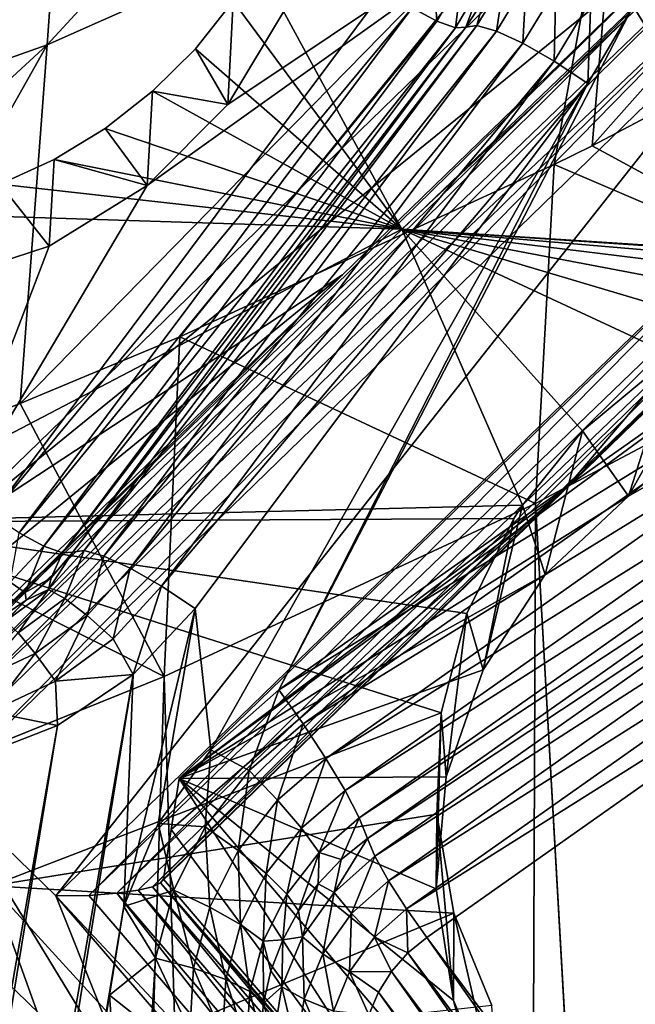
# Model space of a CAD drawing. Header units: metres. Extents: x -25 to 70, y -236 to 25.
# Tile 145 of 256: x 5.97 to 7.16, y -214.12 to -212.21. Entities that reach past the tile are written whole.
import ezdxf

# ---------------------------------------------------------------- set-up
doc = ezdxf.new("R2010")
doc.units = ezdxf.units.M
doc.layers.add('solid_10481002', color=7, linetype='CONTINUOUS')

msp = doc.modelspace()

# ---------------------------------------------------------------- linework, layer by layer
at = {"layer": 'solid_10481002'}
for points in [[(6.020084, -212.25383, 331.960358), (7.139182, -211.757111, 331.756348), (7.201135, -210.973526, 334.059845)], [(6.075672, -211.46553, 334.301849), (6.020084, -212.25383, 331.960358), (7.201135, -210.973526, 334.059845)], [(8.211415, -211.177582, 331.520203), (7.079959, -212.450333, 329.366119), (7.713505, -212.116318, 329.257446)], [(7.139182, -211.757111, 331.756348), (7.079959, -212.450333, 329.366119), (8.211415, -211.177582, 331.520203)], [(6.675683, -212.146896, 227.871628), (5.911562, -213.167389, 228.126068), (5.364911, -211.222855, 227.641235)], [(4.861612, -212.664398, 332.130646), (6.020084, -212.25383, 331.960358), (6.075672, -211.46553, 334.301849)], [(4.909786, -211.872513, 334.504822), (4.861612, -212.664398, 332.130646), (6.075672, -211.46553, 334.301849)], [(5.803544, -213.220734, 229.901718), (7.362943, -211.707657, 229.52446), (6.214716, -212.527725, 229.728928)], [(7.373505, -211.945297, 228.702301), (7.362943, -211.707657, 229.52446), (5.803544, -213.220734, 229.901718)], [(7.362943, -211.707657, 229.52446), (6.371664, -212.369858, 229.689575), (6.214716, -212.527725, 229.728928)], [(7.362943, -211.707657, 229.52446), (6.485743, -212.180466, 229.642349), (6.371664, -212.369858, 229.689575)], [(7.139182, -211.757111, 331.756348), (5.967451, -212.951157, 329.529053), (6.277921, -212.821823, 329.486969)], [(6.020084, -212.25383, 331.960358), (5.967451, -212.951157, 329.529053), (7.139182, -211.757111, 331.756348)], [(7.139182, -211.757111, 331.756348), (6.277921, -212.821823, 329.486969), (7.006239, -212.486816, 329.377991)], [(6.709899, -212.612366, 230.567337), (6.429021, -212.095612, 230.438644), (7.626601, -211.752426, 230.737961)], [(6.709899, -212.612366, 230.567337), (7.626601, -211.752426, 230.737961), (7.896546, -212.689178, 230.914093)], [(7.139182, -211.757111, 331.756348), (7.006239, -212.486816, 329.377991), (7.079959, -212.450333, 329.366119)], [(6.594426, -212.701035, 228.891403), (7.373505, -211.945297, 228.702301), (5.803544, -213.220734, 229.901718)], [(5.814974, -213.47023, 229.051926), (7.373505, -211.945297, 228.702301), (6.594426, -212.701035, 228.891403)], [(5.814974, -213.47023, 229.051926), (7.381921, -211.968292, 228.650558), (7.373505, -211.945297, 228.702301)], [(5.814974, -213.47023, 229.051926), (5.815246, -213.493164, 229.025238), (7.381921, -211.968292, 228.650558)], [(5.815246, -213.493164, 229.025238), (5.815701, -213.527328, 229.002457), (7.381921, -211.968292, 228.650558)], [(5.815701, -213.527328, 229.002457), (7.404563, -212.002731, 228.610794), (7.381921, -211.968292, 228.650558)], [(5.815701, -213.527328, 229.002457), (5.816321, -213.573898, 228.986389), (7.404563, -212.002731, 228.610794)], [(5.816321, -213.573898, 228.986389), (7.438132, -212.043579, 228.588852), (7.404563, -212.002731, 228.610794)], [(7.160105, -212.179092, 228.291901), (7.211879, -212.012253, 228.250305), (7.522125, -212.766266, 228.438293)], [(5.816321, -213.573898, 228.986389), (5.817036, -213.631851, 228.980942), (7.438132, -212.043579, 228.588852)], [(5.817036, -213.631851, 228.980942), (5.817713, -213.695602, 228.989502), (7.438132, -212.043579, 228.588852)], [(7.438132, -212.043579, 228.588852), (5.817713, -213.695602, 228.989502), (7.47772, -212.0849, 228.587906)], [(6.036951, -213.908325, 229.042542), (7.47772, -212.0849, 228.587906), (5.817713, -213.695602, 228.989502)], [(6.036951, -213.908325, 229.042542), (7.696957, -212.297623, 228.640945), (7.47772, -212.0849, 228.587906)], [(6.709899, -212.612366, 230.567337), (6.381746, -212.169403, 230.437531), (6.429021, -212.095612, 230.438644)], [(6.771692, -212.111099, 227.874664), (6.77806, -212.20816, 227.933411), (6.730002, -212.182388, 227.892441)], [(6.826314, -212.125641, 227.912827), (6.77806, -212.20816, 227.933411), (6.771692, -212.111099, 227.874664)], [(6.826314, -212.125641, 227.912827), (6.814211, -212.221176, 227.989761), (6.77806, -212.20816, 227.933411)], [(6.867403, -212.130219, 227.967087), (6.814211, -212.221176, 227.989761), (6.826314, -212.125641, 227.912827)], [(6.867403, -212.130219, 227.967087), (6.834218, -212.219955, 228.054749), (6.814211, -212.221176, 227.989761)], [(6.867403, -212.130219, 227.967087), (6.869541, -212.165634, 228.041199), (6.834218, -212.219955, 228.054749)], [(6.908967, -212.129272, 228.111542), (6.894201, -212.227356, 228.205185), (6.85612, -212.216751, 228.133347)], [(6.869541, -212.165634, 228.041199), (6.908967, -212.129272, 228.111542), (6.85612, -212.216751, 228.133347)], [(6.951714, -212.132141, 228.181442), (6.894201, -212.227356, 228.205185), (6.908967, -212.129272, 228.111542)], [(6.951714, -212.132141, 228.181442), (6.945564, -212.251022, 228.264557), (6.894201, -212.227356, 228.205185)], [(7.009371, -212.145386, 228.23822), (6.945564, -212.251022, 228.264557), (6.951714, -212.132141, 228.181442)], [(7.673201, -212.772461, 326.744232), (7.713505, -212.116318, 329.257446), (7.079959, -212.450333, 329.366119)], [(6.730002, -212.182388, 227.892441), (5.911562, -213.167389, 228.126068), (6.675683, -212.146896, 227.871628)], [(7.009371, -212.145386, 228.23822), (7.006373, -212.285965, 228.307022), (6.945564, -212.251022, 228.264557)], [(7.077631, -212.167999, 228.277603), (7.006373, -212.285965, 228.307022), (7.009371, -212.145386, 228.23822)], [(7.836419, -212.167068, 229.639008), (6.27702, -213.680145, 230.016266), (8.239822, -212.240524, 229.657318)], [(7.025699, -213.119507, 228.995728), (6.27702, -213.680145, 230.016266), (7.836419, -212.167068, 229.639008)], [(6.381746, -212.169403, 230.437531), (6.308452, -212.261566, 230.434219), (6.371664, -212.369858, 229.689575)], [(6.709899, -212.612366, 230.567337), (6.308452, -212.261566, 230.434219), (6.381746, -212.169403, 230.437531)], [(6.381746, -212.169403, 230.437531), (6.371664, -212.369858, 229.689575), (6.485743, -212.180466, 229.642349)], [(6.869541, -212.165634, 228.041199), (6.85612, -212.216751, 228.133347), (6.834218, -212.219955, 228.054749)], [(7.077631, -212.167999, 228.277603), (7.072019, -212.329529, 228.329407), (7.006373, -212.285965, 228.307022)], [(7.025699, -213.119507, 228.995728), (7.836419, -212.167068, 229.639008), (7.804745, -212.363724, 228.806625)], [(7.077631, -212.167999, 228.277603), (7.160105, -212.179092, 228.291901), (7.072019, -212.329529, 228.329407)], [(6.730002, -212.182388, 227.892441), (5.965882, -213.202866, 228.146881), (5.911562, -213.167389, 228.126068)], [(6.730002, -212.182388, 227.892441), (6.77806, -212.20816, 227.933411), (5.965882, -213.202866, 228.146881)], [(7.160105, -212.179092, 228.291901), (7.522125, -212.766266, 228.438293), (6.470403, -213.50769, 228.623154)], [(7.072019, -212.329529, 228.329407), (7.160105, -212.179092, 228.291901), (6.470403, -213.50769, 228.623154)], [(6.77806, -212.20816, 227.933411), (6.013939, -213.228638, 228.187836), (5.965882, -213.202866, 228.146881)], [(6.77806, -212.20816, 227.933411), (6.814211, -212.221176, 227.989761), (6.013939, -213.228638, 228.187836)], [(6.814211, -212.221176, 227.989761), (6.05009, -213.241653, 228.244202), (6.013939, -213.228638, 228.187836)], [(6.834218, -212.219955, 228.054749), (6.070097, -213.240433, 228.309174), (6.05009, -213.241653, 228.244202)], [(6.814211, -212.221176, 227.989761), (6.834218, -212.219955, 228.054749), (6.05009, -213.241653, 228.244202)], [(6.85612, -212.216751, 228.133347), (6.091999, -213.237244, 228.387787), (6.070097, -213.240433, 228.309174)], [(6.85612, -212.216751, 228.133347), (6.070097, -213.240433, 228.309174), (6.834218, -212.219955, 228.054749)], [(6.85612, -212.216751, 228.133347), (6.894201, -212.227356, 228.205185), (6.091999, -213.237244, 228.387787)], [(6.894201, -212.227356, 228.205185), (6.13008, -213.247849, 228.45961), (6.091999, -213.237244, 228.387787)], [(6.894201, -212.227356, 228.205185), (6.945564, -212.251022, 228.264557), (6.13008, -213.247849, 228.45961)], [(6.27702, -213.680145, 230.016266), (7.150706, -213.131241, 229.87941), (8.239822, -212.240524, 229.657318)], [(7.150706, -213.131241, 229.87941), (7.345362, -213.020218, 229.851715), (8.239822, -212.240524, 229.657318)], [(6.020084, -212.25383, 331.960358), (4.816483, -213.364838, 329.663635), (5.531894, -213.119629, 329.583862)], [(4.861612, -212.664398, 332.130646), (4.816483, -213.364838, 329.663635), (6.020084, -212.25383, 331.960358)], [(6.020084, -212.25383, 331.960358), (5.531894, -213.119629, 329.583862), (5.967451, -212.951157, 329.529053)], [(6.945564, -212.251022, 228.264557), (6.181443, -213.2715, 228.518982), (6.13008, -213.247849, 228.45961)], [(6.945564, -212.251022, 228.264557), (7.006373, -212.285965, 228.307022), (6.181443, -213.2715, 228.518982)], [(6.308452, -212.261566, 230.434219), (6.225103, -212.34433, 230.428986), (6.371664, -212.369858, 229.689575)], [(6.709899, -212.612366, 230.567337), (6.225103, -212.34433, 230.428986), (6.308452, -212.261566, 230.434219)], [(7.006373, -212.285965, 228.307022), (6.242252, -213.306442, 228.561462), (6.181443, -213.2715, 228.518982)], [(7.006373, -212.285965, 228.307022), (7.072019, -212.329529, 228.329407), (6.242252, -213.306442, 228.561462)], [(6.100878, -213.907257, 229.049622), (7.696957, -212.297623, 228.640945), (6.036951, -213.908325, 229.042542)], [(6.100878, -213.907257, 229.049622), (7.736814, -212.333389, 228.661118), (7.696957, -212.297623, 228.640945)], [(6.155791, -213.90329, 229.068512), (7.736814, -212.333389, 228.661118), (6.100878, -213.907257, 229.049622)], [(6.225103, -212.34433, 230.428986), (6.133002, -212.416443, 230.421982), (6.214716, -212.527725, 229.728928)], [(6.709899, -212.612366, 230.567337), (6.133002, -212.416443, 230.421982), (6.225103, -212.34433, 230.428986)], [(6.155791, -213.90329, 229.068512), (7.771153, -212.358429, 228.699493), (7.736814, -212.333389, 228.661118)], [(6.225103, -212.34433, 230.428986), (6.214716, -212.527725, 229.728928), (6.371664, -212.369858, 229.689575)], [(6.242252, -213.306442, 228.561462), (7.072019, -212.329529, 228.329407), (6.307899, -213.350021, 228.583847)], [(6.307899, -213.350021, 228.583847), (7.072019, -212.329529, 228.329407), (6.338715, -213.624374, 228.652252)], [(7.072019, -212.329529, 228.329407), (6.470403, -213.50769, 228.623154), (6.338715, -213.624374, 228.652252)], [(6.197089, -213.897385, 229.094727), (7.771153, -212.358429, 228.699493), (6.155791, -213.90329, 229.068512)], [(6.224731, -213.890488, 229.124298), (7.771153, -212.358429, 228.699493), (6.197089, -213.897385, 229.094727)], [(6.224731, -213.890488, 229.124298), (7.794953, -212.369049, 228.750473), (7.771153, -212.358429, 228.699493)], [(6.24052, -213.883133, 229.154877), (7.804745, -212.363724, 228.806625), (7.794953, -212.369049, 228.750473)], [(7.025699, -213.119507, 228.995728), (7.804745, -212.363724, 228.806625), (6.24052, -213.883133, 229.154877)], [(6.24052, -213.883133, 229.154877), (7.794953, -212.369049, 228.750473), (6.224731, -213.890488, 229.124298)], [(6.133002, -212.416443, 230.421982), (6.033578, -212.476898, 230.413361), (6.214716, -212.527725, 229.728928)], [(6.709899, -212.612366, 230.567337), (6.033578, -212.476898, 230.413361), (6.133002, -212.416443, 230.421982)], [(7.673201, -212.772461, 326.744232), (7.079959, -212.450333, 329.366119), (7.006239, -212.486816, 329.377991)], [(6.033578, -212.476898, 230.413361), (5.9284, -212.524857, 230.403244), (6.023759, -212.645142, 229.758209)], [(6.709899, -212.612366, 230.567337), (5.9284, -212.524857, 230.403244), (6.033578, -212.476898, 230.413361)], [(6.033578, -212.476898, 230.413361), (6.023759, -212.645142, 229.758209), (6.214716, -212.527725, 229.728928)], [(6.969846, -213.145325, 326.837189), (7.006239, -212.486816, 329.377991), (6.277921, -212.821823, 329.486969)], [(6.969846, -213.145325, 326.837189), (7.673201, -212.772461, 326.744232), (7.006239, -212.486816, 329.377991)], [(6.709899, -212.612366, 230.567337), (5.709897, -212.580902, 230.379333), (5.9284, -212.524857, 230.403244)], [(5.803544, -213.220734, 229.901718), (6.214716, -212.527725, 229.728928), (6.023759, -212.645142, 229.758209)], [(5.9284, -212.524857, 230.403244), (5.809587, -212.715469, 229.775742), (6.023759, -212.645142, 229.758209)], [(6.709899, -212.612366, 230.567337), (5.620089, -213.181931, 230.476288), (5.709897, -212.580902, 230.379333)], [(6.709899, -212.612366, 230.567337), (6.944633, -213.148834, 230.700516), (5.620089, -213.181931, 230.476288)], [(6.709899, -212.612366, 230.567337), (7.896546, -212.689178, 230.914093), (7.783253, -212.684723, 230.87532)], [(6.709899, -212.612366, 230.567337), (7.783253, -212.684723, 230.87532), (7.668941, -212.693741, 230.839142)], [(6.709899, -212.612366, 230.567337), (7.668941, -212.693741, 230.839142), (7.555335, -212.71611, 230.806213)], [(6.709899, -212.612366, 230.567337), (7.555335, -212.71611, 230.806213), (7.444523, -212.751404, 230.777176)], [(6.709899, -212.612366, 230.567337), (7.444523, -212.751404, 230.777176), (7.338007, -212.798981, 230.752472)], [(6.709899, -212.612366, 230.567337), (7.338007, -212.798981, 230.752472), (7.237401, -212.858032, 230.732407)], [(6.709899, -212.612366, 230.567337), (7.237401, -212.858032, 230.732407), (7.061445, -213.004379, 230.707077)], [(6.709899, -212.612366, 230.567337), (7.061445, -213.004379, 230.707077), (6.944633, -213.148834, 230.700516)], [(5.803544, -213.220734, 229.901718), (6.023759, -212.645142, 229.758209), (5.809587, -212.715469, 229.775742)], [(6.594426, -212.701035, 228.891403), (5.803544, -213.220734, 229.901718), (5.809304, -213.340805, 229.484833)], [(6.594426, -212.701035, 228.891403), (5.809304, -213.340805, 229.484833), (5.814866, -213.45726, 229.080627)], [(5.814974, -213.47023, 229.051926), (6.594426, -212.701035, 228.891403), (5.814866, -213.45726, 229.080627)], [(7.56982, -212.832672, 228.443329), (6.470403, -213.50769, 228.623154), (7.522125, -212.766266, 228.438293)], [(8.128674, -233.501282, 242.473404), (7.673201, -212.772461, 326.744232), (6.969846, -213.145325, 326.837189)], [(7.338007, -212.798981, 230.752472), (7.345362, -213.020218, 229.851715), (7.150706, -213.131241, 229.87941)], [(7.237401, -212.858032, 230.732407), (7.338007, -212.798981, 230.752472), (7.150706, -213.131241, 229.87941)], [(6.247521, -213.48175, 326.921051), (6.277921, -212.821823, 329.486969), (5.967451, -212.951157, 329.529053)], [(6.247521, -213.48175, 326.921051), (6.969846, -213.145325, 326.837189), (6.277921, -212.821823, 329.486969)], [(6.518098, -213.574097, 228.628189), (6.470403, -213.50769, 228.623154), (7.56982, -212.832672, 228.443329)], [(6.518098, -213.574097, 228.628189), (7.56982, -212.832672, 228.443329), (7.614, -212.899597, 228.426254)], [(7.061445, -213.004379, 230.707077), (7.237401, -212.858032, 230.732407), (7.150706, -213.131241, 229.87941)], [(6.562278, -213.641022, 228.611115), (6.518098, -213.574097, 228.628189), (7.614, -212.899597, 228.426254)], [(6.562278, -213.641022, 228.611115), (7.614, -212.899597, 228.426254), (7.651318, -212.96199, 228.388351)], [(6.247521, -213.48175, 326.921051), (5.967451, -212.951157, 329.529053), (5.531894, -213.119629, 329.583862)], [(6.599596, -213.703415, 228.573196), (6.562278, -213.641022, 228.611115), (7.651318, -212.96199, 228.388351)], [(6.599596, -213.703415, 228.573196), (7.651318, -212.96199, 228.388351), (7.678986, -213.015182, 228.332413)], [(6.944633, -213.148834, 230.700516), (7.061445, -213.004379, 230.707077), (6.988577, -213.283691, 229.917404)], [(7.061445, -213.004379, 230.707077), (7.150706, -213.131241, 229.87941), (6.988577, -213.283691, 229.917404)], [(6.627264, -213.756607, 228.517273), (6.599596, -213.703415, 228.573196), (7.678986, -213.015182, 228.332413)], [(6.627264, -213.756607, 228.517273), (7.678986, -213.015182, 228.332413), (7.694898, -213.055069, 228.262955)], [(6.627264, -213.756607, 228.517273), (7.694898, -213.055069, 228.262955), (6.643176, -213.796494, 228.447815)], [(6.643176, -213.796494, 228.447815), (7.694898, -213.055069, 228.262955), (7.709434, -213.089813, 228.206329)], [(6.657712, -213.831238, 228.39119), (6.643176, -213.796494, 228.447815), (7.709434, -213.089813, 228.206329)], [(6.657712, -213.831238, 228.39119), (7.709434, -213.089813, 228.206329), (7.735699, -213.137344, 228.165085)], [(5.508138, -213.780884, 326.995605), (6.247521, -213.48175, 326.921051), (5.531894, -213.119629, 329.583862)], [(6.24052, -213.883133, 229.154877), (6.246171, -213.875748, 229.184967), (7.025699, -213.119507, 228.995728)], [(7.025699, -213.119507, 228.995728), (6.246171, -213.875748, 229.184967), (6.26137, -213.779449, 229.594193)], [(7.025699, -213.119507, 228.995728), (6.26137, -213.779449, 229.594193), (6.27702, -213.680145, 230.016266)], [(6.8883, -234.181244, 242.642899), (6.969846, -213.145325, 326.837189), (6.247521, -213.48175, 326.921051)], [(6.27702, -213.680145, 230.016266), (6.988577, -213.283691, 229.917404), (7.150706, -213.131241, 229.87941)], [(6.683977, -213.878769, 228.349945), (6.657712, -213.831238, 228.39119), (7.735699, -213.137344, 228.165085)], [(6.683977, -213.878769, 228.349945), (7.735699, -213.137344, 228.165085), (7.770615, -213.192093, 228.14418)], [(6.8883, -234.181244, 242.642899), (8.128674, -233.501282, 242.473404), (6.969846, -213.145325, 326.837189)], [(5.620089, -213.181931, 230.476288), (6.944633, -213.148834, 230.700516), (6.927595, -213.175095, 230.700623)], [(6.944633, -213.148834, 230.700516), (6.988577, -213.283691, 229.917404), (6.868091, -213.468964, 229.963608)], [(6.927595, -213.175095, 230.700623), (6.944633, -213.148834, 230.700516), (6.868091, -213.468964, 229.963608)], [(5.620089, -213.181931, 230.476288), (6.927595, -213.175095, 230.700623), (6.836507, -213.359604, 230.709946)], [(5.620089, -213.181931, 230.476288), (6.786515, -213.552826, 230.732437), (5.911771, -213.888504, 230.65242)], [(5.620089, -213.181931, 230.476288), (6.836507, -213.359604, 230.709946), (6.786515, -213.552826, 230.732437)], [(6.836507, -213.359604, 230.709946), (6.927595, -213.175095, 230.700623), (6.868091, -213.468964, 229.963608)], [(6.013939, -213.228638, 228.187836), (5.947971, -213.29866, 228.205307), (5.965882, -213.202866, 228.146881)], [(6.718893, -213.933517, 228.329041), (6.683977, -213.878769, 228.349945), (7.770615, -213.192093, 228.14418)], [(6.718893, -213.933517, 228.329041), (7.770615, -213.192093, 228.14418), (7.81008, -213.247604, 228.146057)], [(5.977371, -213.318848, 228.263443), (5.947971, -213.29866, 228.205307), (6.013939, -213.228638, 228.187836)], [(6.05009, -213.241653, 228.244202), (5.977371, -213.318848, 228.263443), (6.013939, -213.228638, 228.187836)], [(6.05009, -213.241653, 228.244202), (6.027769, -213.289825, 228.321487), (5.977371, -213.318848, 228.263443)], [(6.070097, -213.240433, 228.309174), (6.091999, -213.237244, 228.387787), (6.022576, -213.313034, 228.406677)], [(6.054528, -213.330338, 228.480179), (6.022576, -213.313034, 228.406677), (6.091999, -213.237244, 228.387787)], [(6.027769, -213.289825, 228.321487), (6.070097, -213.240433, 228.309174), (6.022576, -213.313034, 228.406677)], [(6.05009, -213.241653, 228.244202), (6.070097, -213.240433, 228.309174), (6.027769, -213.289825, 228.321487)], [(6.13008, -213.247849, 228.45961), (6.054528, -213.330338, 228.480179), (6.091999, -213.237244, 228.387787)], [(6.097624, -213.363022, 228.541809), (6.054528, -213.330338, 228.480179), (6.13008, -213.247849, 228.45961)], [(6.181443, -213.2715, 228.518982), (6.097624, -213.363022, 228.541809), (6.13008, -213.247849, 228.45961)], [(6.718893, -213.933517, 228.329041), (7.81008, -213.247604, 228.146057), (6.758358, -213.989029, 228.330917)], [(7.71069, -215.260864, 228.648026), (6.758358, -213.989029, 228.330917), (7.81008, -213.247604, 228.146057)], [(6.148645, -213.408661, 228.586945), (6.097624, -213.363022, 228.541809), (6.181443, -213.2715, 228.518982)], [(6.242252, -213.306442, 228.561462), (6.148645, -213.408661, 228.586945), (6.181443, -213.2715, 228.518982)], [(5.977371, -213.318848, 228.263443), (5.888772, -213.378418, 228.27829), (5.947971, -213.29866, 228.205307)], [(5.977371, -213.318848, 228.263443), (6.027769, -213.289825, 228.321487), (5.979159, -213.33342, 228.332352)], [(5.979159, -213.33342, 228.332352), (6.027769, -213.289825, 228.321487), (6.022576, -213.313034, 228.406677)], [(6.27702, -213.680145, 230.016266), (6.868091, -213.468964, 229.963608), (6.988577, -213.283691, 229.917404)], [(5.977371, -213.318848, 228.263443), (5.925101, -213.370483, 228.341599), (5.888772, -213.378418, 228.27829)], [(5.977371, -213.318848, 228.263443), (5.979159, -213.33342, 228.332352), (5.925101, -213.370483, 228.341599)], [(5.979159, -213.33342, 228.332352), (6.022576, -213.313034, 228.406677), (5.939246, -213.374252, 228.421951)], [(5.963841, -213.396942, 228.496796), (5.939246, -213.374252, 228.421951), (6.022576, -213.313034, 228.406677)], [(6.054528, -213.330338, 228.480179), (5.963841, -213.396942, 228.496796), (6.022576, -213.313034, 228.406677)], [(6.242252, -213.306442, 228.561462), (6.187653, -213.477798, 228.615707), (6.148645, -213.408661, 228.586945)], [(6.242252, -213.306442, 228.561462), (6.307899, -213.350021, 228.583847), (6.187653, -213.477798, 228.615707)], [(5.925101, -213.370483, 228.341599), (5.979159, -213.33342, 228.332352), (5.939246, -213.374252, 228.421951)], [(5.997014, -213.43692, 228.560226), (5.963841, -213.396942, 228.496796), (6.054528, -213.330338, 228.480179)], [(6.097624, -213.363022, 228.541809), (5.997014, -213.43692, 228.560226), (6.054528, -213.330338, 228.480179)], [(6.307899, -213.350021, 228.583847), (6.236342, -213.767517, 228.687943), (6.169509, -213.929016, 228.72821)], [(6.187653, -213.477798, 228.615707), (6.307899, -213.350021, 228.583847), (6.169509, -213.929016, 228.72821)], [(6.307899, -213.350021, 228.583847), (6.338715, -213.624374, 228.652252), (6.236342, -213.767517, 228.687943)], [(6.036287, -213.49118, 228.607513), (5.997014, -213.43692, 228.560226), (6.097624, -213.363022, 228.541809)], [(6.148645, -213.408661, 228.586945), (6.036287, -213.49118, 228.607513), (6.097624, -213.363022, 228.541809)], [(6.786515, -213.552826, 230.732437), (6.836507, -213.359604, 230.709946), (6.79606, -213.67662, 230.015381)], [(6.836507, -213.359604, 230.709946), (6.868091, -213.468964, 229.963608), (6.79606, -213.67662, 230.015381)], [(5.997014, -213.43692, 228.560226), (5.883478, -213.490356, 228.573547), (5.963841, -213.396942, 228.496796)], [(6.148645, -213.408661, 228.586945), (6.187653, -213.477798, 228.615707), (6.036287, -213.49118, 228.607513)], [(5.909493, -213.550858, 228.622391), (5.883478, -213.490356, 228.573547), (5.997014, -213.43692, 228.560226)], [(6.036287, -213.49118, 228.607513), (5.909493, -213.550858, 228.622391), (5.997014, -213.43692, 228.560226)], [(-4.911526, -214.087204, 228.943726), (6.309335, -215.652542, 229.334015), (-4.054881, -213.464966, 228.788589)], [(-4.054881, -213.464966, 228.788589), (6.309335, -215.652542, 229.334015), (5.668054, -214.82135, 229.12677)], [(6.27702, -213.680145, 230.016266), (6.79606, -213.67662, 230.015381), (6.868091, -213.468964, 229.963608)], [(6.187653, -213.477798, 228.615707), (3.926019, -227.333023, 232.070206), (3.817349, -227.194321, 232.035614)], [(6.040126, -213.577133, 228.640472), (6.187653, -213.477798, 228.615707), (3.817349, -227.194321, 232.035614)], [(6.187653, -213.477798, 228.615707), (6.169509, -213.929016, 228.72821), (3.926019, -227.333023, 232.070206)], [(5.588394, -234.745972, 242.783661), (6.247521, -213.48175, 326.921051), (5.508138, -213.780884, 326.995605)], [(5.588394, -234.745972, 242.783661), (6.8883, -234.181244, 242.642899), (6.247521, -213.48175, 326.921051)], [(6.036287, -213.49118, 228.607513), (6.040126, -213.577133, 228.640472), (5.909493, -213.550858, 228.622391)], [(6.036287, -213.49118, 228.607513), (6.187653, -213.477798, 228.615707), (6.040126, -213.577133, 228.640472)], [(6.412758, -213.664917, 228.650833), (6.338715, -213.624374, 228.652252), (6.470403, -213.50769, 228.623154)], [(6.412758, -213.664917, 228.650833), (6.470403, -213.50769, 228.623154), (6.518098, -213.574097, 228.628189)], [(6.206697, -214.333328, 229.148499), (5.377705, -213.529221, 228.948013), (5.961335, -214.148407, 229.113907)], [(5.817713, -213.695602, 228.989502), (5.377705, -213.529221, 228.948013), (6.206697, -214.333328, 229.148499)], [(5.909493, -213.550858, 228.622391), (6.040126, -213.577133, 228.640472), (5.873684, -213.641968, 228.656631)], [(6.777867, -213.749527, 230.766205), (5.911771, -213.888504, 230.65242), (6.786515, -213.552826, 230.732437)], [(6.786515, -213.552826, 230.732437), (6.79606, -213.67662, 230.015381), (6.776573, -213.894897, 230.069809)], [(6.777867, -213.749527, 230.766205), (6.786515, -213.552826, 230.732437), (6.776573, -213.894897, 230.069809)], [(6.040126, -213.577133, 228.640472), (3.817349, -227.194321, 232.035614), (3.679706, -227.082733, 232.007797)], [(5.873684, -213.641968, 228.656631), (6.040126, -213.577133, 228.640472), (3.679706, -227.082733, 232.007797)], [(6.412758, -213.664917, 228.650833), (6.518098, -213.574097, 228.628189), (6.467953, -213.722351, 228.631393)], [(6.467953, -213.722351, 228.631393), (6.518098, -213.574097, 228.628189), (6.562278, -213.641022, 228.611115)], [(5.28059, -213.604462, 229.118668), (6.094133, -214.393845, 229.315475), (5.902088, -214.182816, 229.204651)], [(5.911771, -213.888504, 230.65242), (6.094133, -214.393845, 229.315475), (5.28059, -213.604462, 229.118668)], [(6.327705, -213.773941, 228.678024), (6.236342, -213.767517, 228.687943), (6.338715, -213.624374, 228.652252)], [(6.327705, -213.773941, 228.678024), (6.338715, -213.624374, 228.652252), (6.412758, -213.664917, 228.650833)], [(6.467953, -213.722351, 228.631393), (6.562278, -213.641022, 228.611115), (6.514575, -213.776718, 228.591476)], [(6.514575, -213.776718, 228.591476), (6.562278, -213.641022, 228.611115), (6.599596, -213.703415, 228.573196)], [(6.327705, -213.773941, 228.678024), (6.412758, -213.664917, 228.650833), (6.391793, -213.819977, 228.655731)], [(6.412758, -213.664917, 228.650833), (6.467953, -213.722351, 228.631393), (6.391793, -213.819977, 228.655731)], [(6.867897, -214.602478, 229.367508), (6.27702, -213.680145, 230.016266), (6.26137, -213.779449, 229.594193)], [(6.27702, -213.680145, 230.016266), (6.776573, -213.894897, 230.069809), (6.79606, -213.67662, 230.015381)], [(6.27702, -213.680145, 230.016266), (6.810731, -214.111481, 230.12381), (6.776573, -213.894897, 230.069809)], [(6.27702, -213.680145, 230.016266), (6.884397, -214.3936, 230.194138), (6.810731, -214.111481, 230.12381)], [(6.867897, -214.602478, 229.367508), (6.884397, -214.3936, 230.194138), (6.27702, -213.680145, 230.016266)], [(6.036951, -213.908325, 229.042542), (5.817713, -213.695602, 228.989502), (6.206697, -214.333328, 229.148499)], [(6.514575, -213.776718, 228.591476), (6.599596, -213.703415, 228.573196), (6.54914, -213.823959, 228.534073)], [(6.54914, -213.823959, 228.534073), (6.599596, -213.703415, 228.573196), (6.627264, -213.756607, 228.517273)], [(6.391793, -213.819977, 228.655731), (6.467953, -213.722351, 228.631393), (6.445926, -213.864716, 228.613419)], [(6.467953, -213.722351, 228.631393), (6.514575, -213.776718, 228.591476), (6.445926, -213.864716, 228.613419)], [(6.811147, -213.942108, 230.80928), (5.911771, -213.888504, 230.65242), (6.777867, -213.749527, 230.766205)], [(6.592282, -213.83757, 228.458054), (6.54914, -213.823959, 228.534073), (6.627264, -213.756607, 228.517273)], [(6.592282, -213.83757, 228.458054), (6.627264, -213.756607, 228.517273), (6.643176, -213.796494, 228.447815)], [(6.777867, -213.749527, 230.766205), (6.776573, -213.894897, 230.069809), (6.810731, -214.111481, 230.12381)], [(6.811147, -213.942108, 230.80928), (6.777867, -213.749527, 230.766205), (6.810731, -214.111481, 230.12381)], [(6.266206, -213.896973, 228.708694), (6.169509, -213.929016, 228.72821), (6.236342, -213.767517, 228.687943)], [(6.266206, -213.896973, 228.708694), (6.236342, -213.767517, 228.687943), (6.327705, -213.773941, 228.678024)], [(6.867897, -214.602478, 229.367508), (6.26137, -213.779449, 229.594193), (6.246171, -213.875748, 229.184967)], [(6.266206, -213.896973, 228.708694), (6.327705, -213.773941, 228.678024), (6.336724, -213.93013, 228.683197)], [(6.327705, -213.773941, 228.678024), (6.391793, -213.819977, 228.655731), (6.336724, -213.93013, 228.683197)], [(6.445926, -213.864716, 228.613419), (6.514575, -213.776718, 228.591476), (6.486061, -213.904816, 228.55423)], [(6.514575, -213.776718, 228.591476), (6.54914, -213.823959, 228.534073), (6.486061, -213.904816, 228.55423)], [(6.578155, -213.901794, 228.408783), (6.643176, -213.796494, 228.447815), (6.657712, -213.831238, 228.39119)], [(6.578155, -213.901794, 228.408783), (6.592282, -213.83757, 228.458054), (6.643176, -213.796494, 228.447815)], [(6.336724, -213.93013, 228.683197), (6.391793, -213.819977, 228.655731), (6.396289, -213.964005, 228.638184)], [(6.391793, -213.819977, 228.655731), (6.445926, -213.864716, 228.613419), (6.396289, -213.964005, 228.638184)], [(6.509143, -213.93718, 228.482895), (6.486061, -213.904816, 228.55423), (6.54914, -213.823959, 228.534073)], [(6.547348, -213.884735, 228.469818), (6.509143, -213.93718, 228.482895), (6.54914, -213.823959, 228.534073)], [(6.592282, -213.83757, 228.458054), (6.547348, -213.884735, 228.469818), (6.54914, -213.823959, 228.534073)], [(6.578155, -213.901794, 228.408783), (6.547348, -213.884735, 228.469818), (6.592282, -213.83757, 228.458054)], [(6.578155, -213.901794, 228.408783), (6.657712, -213.831238, 228.39119), (6.611806, -213.94278, 228.365891)], [(6.611806, -213.94278, 228.365891), (6.657712, -213.831238, 228.39119), (6.683977, -213.878769, 228.349945)], [(6.24052, -213.883133, 229.154877), (6.867897, -214.602478, 229.367508), (6.246171, -213.875748, 229.184967)], [(6.396289, -213.964005, 228.638184), (6.445926, -213.864716, 228.613419), (6.440451, -213.996063, 228.576981)], [(6.445926, -213.864716, 228.613419), (6.486061, -213.904816, 228.55423), (6.440451, -213.996063, 228.576981)], [(5.911771, -213.888504, 230.65242), (6.194254, -214.197266, 230.753876), (6.094133, -214.393845, 229.315475)], [(6.811147, -213.942108, 230.80928), (6.194254, -214.197266, 230.753876), (5.911771, -213.888504, 230.65242)], [(6.224731, -213.890488, 229.124298), (6.197089, -213.897385, 229.094727), (6.88611, -214.696243, 229.301407)], [(6.24052, -213.883133, 229.154877), (6.224731, -213.890488, 229.124298), (6.903579, -214.674011, 229.338211)], [(6.224731, -213.890488, 229.124298), (6.88611, -214.696243, 229.301407), (6.903579, -214.674011, 229.338211)], [(6.24052, -213.883133, 229.154877), (6.910041, -214.658417, 229.381454), (6.867897, -214.602478, 229.367508)], [(6.24052, -213.883133, 229.154877), (6.903579, -214.674011, 229.338211), (6.910041, -214.658417, 229.381454)], [(6.516773, -213.987762, 228.430222), (6.509143, -213.93718, 228.482895), (6.547348, -213.884735, 228.469818)], [(6.516773, -213.987762, 228.430222), (6.547348, -213.884735, 228.469818), (6.578155, -213.901794, 228.408783)], [(6.611806, -213.94278, 228.365891), (6.683977, -213.878769, 228.349945), (6.656539, -213.988815, 228.342834)], [(6.656539, -213.988815, 228.342834), (6.683977, -213.878769, 228.349945), (6.718893, -213.933517, 228.329041)], [(6.100878, -213.907257, 229.049622), (6.036951, -213.908325, 229.042542), (6.825731, -214.751617, 229.260193)], [(6.7886, -214.779465, 229.259735), (6.036951, -213.908325, 229.042542), (6.206697, -214.333328, 229.148499)], [(6.825731, -214.751617, 229.260193), (6.036951, -213.908325, 229.042542), (6.7886, -214.779465, 229.259735)], [(6.155791, -213.90329, 229.068512), (6.100878, -213.907257, 229.049622), (6.825731, -214.751617, 229.260193)], [(6.197089, -213.897385, 229.094727), (6.155791, -213.90329, 229.068512), (6.859305, -214.722961, 229.274536)], [(6.155791, -213.90329, 229.068512), (6.825731, -214.751617, 229.260193), (6.859305, -214.722961, 229.274536)], [(6.230625, -214.029282, 228.741684), (6.169509, -213.929016, 228.72821), (6.266206, -213.896973, 228.708694)], [(6.197089, -213.897385, 229.094727), (6.859305, -214.722961, 229.274536), (6.88611, -214.696243, 229.301407)], [(6.230625, -214.029282, 228.741684), (6.266206, -213.896973, 228.708694), (6.304863, -214.048615, 228.712738)], [(6.266206, -213.896973, 228.708694), (6.336724, -213.93013, 228.683197), (6.304863, -214.048615, 228.712738)], [(6.478322, -213.994019, 228.49707), (6.440451, -213.996063, 228.576981), (6.486061, -213.904816, 228.55423)], [(6.509143, -213.93718, 228.482895), (6.478322, -213.994019, 228.49707), (6.486061, -213.904816, 228.55423)], [(6.516773, -213.987762, 228.430222), (6.578155, -213.901794, 228.408783), (6.556123, -214.020767, 228.385345)], [(6.578155, -213.901794, 228.408783), (6.611806, -213.94278, 228.365891), (6.556123, -214.020767, 228.385345)], [(6.169509, -213.929016, 228.72821), (6.14143, -214.101028, 228.771088), (3.926019, -227.333023, 232.070206)], [(6.230625, -214.029282, 228.741684), (6.14143, -214.101028, 228.771088), (6.169509, -213.929016, 228.72821)], [(6.304863, -214.048615, 228.712738), (6.336724, -213.93013, 228.683197), (6.36757, -214.070801, 228.66481)], [(6.336724, -213.93013, 228.683197), (6.396289, -213.964005, 228.638184), (6.36757, -214.070801, 228.66481)], [(6.885, -214.121231, 230.859436), (6.194254, -214.197266, 230.753876), (6.811147, -213.942108, 230.80928)], [(6.516773, -213.987762, 228.430222), (6.478322, -213.994019, 228.49707), (6.509143, -213.93718, 228.482895)], [(6.556123, -214.020767, 228.385345), (6.611806, -213.94278, 228.365891), (6.608432, -214.056183, 228.359634)], [(6.611806, -213.94278, 228.365891), (6.656539, -213.988815, 228.342834), (6.608432, -214.056183, 228.359634)], [(6.656539, -213.988815, 228.342834), (6.718893, -213.933517, 228.329041), (6.721767, -214.019287, 228.33847)], [(6.718893, -213.933517, 228.329041), (6.758358, -213.989029, 228.330917), (6.721767, -214.019287, 228.33847)], [(6.811147, -213.942108, 230.80928), (6.810731, -214.111481, 230.12381), (6.896595, -214.314102, 230.174316)], [(6.885, -214.121231, 230.859436), (6.811147, -213.942108, 230.80928), (6.896595, -214.314102, 230.174316)], [(6.36757, -214.070801, 228.66481), (6.396289, -213.964005, 228.638184), (6.414062, -214.094177, 228.60144)], [(6.396289, -213.964005, 228.638184), (6.440451, -213.996063, 228.576981), (6.414062, -214.094177, 228.60144)], [(6.476646, -214.084824, 228.454422), (6.478322, -213.994019, 228.49707), (6.516773, -213.987762, 228.430222)], [(6.476646, -214.084824, 228.454422), (6.516773, -213.987762, 228.430222), (6.519721, -214.108826, 228.407303)], [(6.516773, -213.987762, 228.430222), (6.556123, -214.020767, 228.385345), (6.519721, -214.108826, 228.407303)], [(6.608432, -214.056183, 228.359634), (6.656539, -213.988815, 228.342834), (6.690095, -214.055145, 228.347412)], [(6.656539, -213.988815, 228.342834), (6.721767, -214.019287, 228.33847), (6.690095, -214.055145, 228.347412)], [(7.669717, -215.285278, 228.654114), (6.721767, -214.019287, 228.33847), (6.758358, -213.989029, 228.330917)], [(7.71069, -215.260864, 228.648026), (7.669717, -215.285278, 228.654114), (6.758358, -213.989029, 228.330917)], [(6.440801, -214.116928, 228.52771), (6.414062, -214.094177, 228.60144), (6.440451, -213.996063, 228.576981)], [(6.478322, -213.994019, 228.49707), (6.45541, -214.054291, 228.512085), (6.440451, -213.996063, 228.576981)], [(6.45541, -214.054291, 228.512085), (6.440801, -214.116928, 228.52771), (6.440451, -213.996063, 228.576981)], [(6.476646, -214.084824, 228.454422), (6.45541, -214.054291, 228.512085), (6.478322, -213.994019, 228.49707)], [(6.519721, -214.108826, 228.407303), (6.556123, -214.020767, 228.385345), (6.576982, -214.132263, 228.378601)], [(6.556123, -214.020767, 228.385345), (6.608432, -214.056183, 228.359634), (6.576982, -214.132263, 228.378601)], [(7.624793, -215.303421, 228.658646), (6.690095, -214.055145, 228.347412), (6.721767, -214.019287, 228.33847)], [(7.669717, -215.285278, 228.654114), (7.624793, -215.303421, 228.658646), (6.721767, -214.019287, 228.33847)], [(6.222329, -214.165771, 228.775711), (6.14143, -214.101028, 228.771088), (6.230625, -214.029282, 228.741684)], [(6.222329, -214.165771, 228.775711), (6.230625, -214.029282, 228.741684), (6.297435, -214.170837, 228.74321)], [(6.230625, -214.029282, 228.741684), (6.304863, -214.048615, 228.712738), (6.297435, -214.170837, 228.74321)], [(6.297435, -214.170837, 228.74321), (6.304863, -214.048615, 228.712738), (6.360875, -214.180969, 228.692276)], [(6.304863, -214.048615, 228.712738), (6.36757, -214.070801, 228.66481), (6.360875, -214.180969, 228.692276)], [(6.476646, -214.084824, 228.454422), (6.440801, -214.116928, 228.52771), (6.45541, -214.054291, 228.512085)], [(6.576982, -214.132263, 228.378601), (6.608432, -214.056183, 228.359634), (6.645739, -214.139374, 228.368408)], [(6.608432, -214.056183, 228.359634), (6.690095, -214.055145, 228.347412), (6.664472, -214.095581, 228.357483)], [(6.608432, -214.056183, 228.359634), (6.664472, -214.095581, 228.357483), (6.645739, -214.139374, 228.368408)], [(7.577238, -215.314575, 228.661423), (6.664472, -214.095581, 228.357483), (6.690095, -214.055145, 228.347412)], [(7.624793, -215.303421, 228.658646), (7.577238, -215.314575, 228.661423), (6.690095, -214.055145, 228.347412)], [(6.360875, -214.180969, 228.692276), (6.36757, -214.070801, 228.66481), (6.407909, -214.195419, 228.626678)], [(6.36757, -214.070801, 228.66481), (6.414062, -214.094177, 228.60144), (6.407909, -214.195419, 228.626678)], [(6.459785, -214.18811, 228.480179), (6.440801, -214.116928, 228.52771), (6.476646, -214.084824, 228.454422)], [(6.459785, -214.18811, 228.480179), (6.476646, -214.084824, 228.454422), (6.504425, -214.20253, 228.430664)], [(6.476646, -214.084824, 228.454422), (6.519721, -214.108826, 228.407303), (6.504425, -214.20253, 228.430664)], [(-5.66815, -214.82135, 229.12677), (6.822191, -216.563873, 229.561234), (-4.911526, -214.087204, 228.943726)], [(-4.911526, -214.087204, 228.943726), (6.822191, -216.563873, 229.561234), (6.309335, -215.652542, 229.334015)], [(6.14143, -214.101028, 228.771088), (4.080545, -226.726425, 231.918961), (3.926019, -227.333023, 232.070206)], [(6.14143, -214.101028, 228.771088), (6.153558, -214.274658, 228.814392), (4.080545, -226.726425, 231.918961)], [(6.222329, -214.165771, 228.775711), (6.153558, -214.274658, 228.814392), (6.14143, -214.101028, 228.771088)], [(6.434744, -214.180893, 228.543655), (6.407909, -214.195419, 228.626678), (6.414062, -214.094177, 228.60144)], [(6.440801, -214.116928, 228.52771), (6.434744, -214.180893, 228.543655), (6.414062, -214.094177, 228.60144)], [(7.528519, -215.318329, 228.662354), (6.645739, -214.139374, 228.368408), (6.664472, -214.095581, 228.357483)], [(7.577238, -215.314575, 228.661423), (7.528519, -215.318329, 228.662354), (6.664472, -214.095581, 228.357483)], [(6.459785, -214.18811, 228.480179), (6.434744, -214.180893, 228.543655), (6.440801, -214.116928, 228.52771)], [(6.504425, -214.20253, 228.430664), (6.519721, -214.108826, 228.407303), (6.563767, -214.213226, 228.398788)], [(6.519721, -214.108826, 228.407303), (6.576982, -214.132263, 228.378601), (6.563767, -214.213226, 228.398788)], [(6.884397, -214.3936, 230.194138), (6.896595, -214.314102, 230.174316), (6.810731, -214.111481, 230.12381)]]:
    msp.add_3dface(points, dxfattribs=at)

doc.saveas('drawing.dxf')
